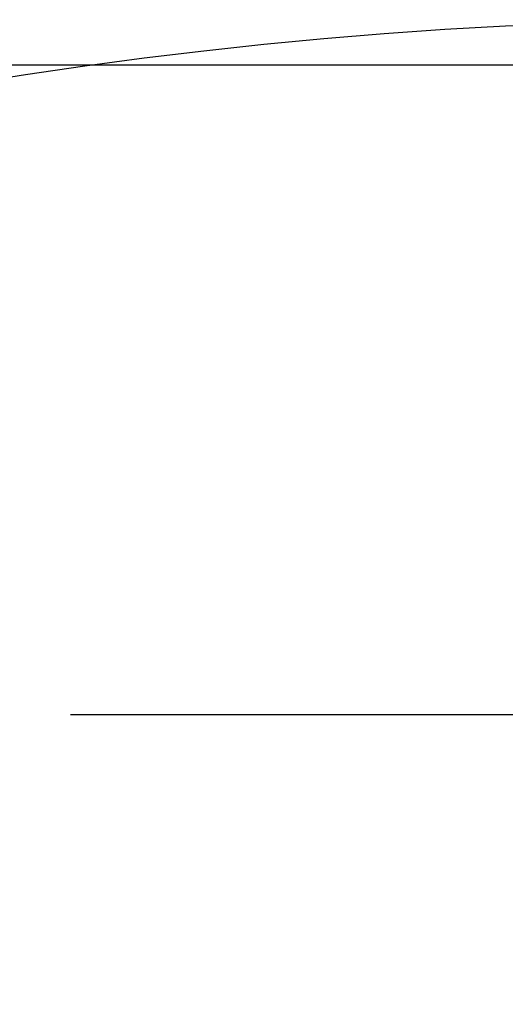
# Model space of a CAD drawing. Header units: millimetres. Extents: x -27 to 8086, y 0 to 7529.
# Tile 39 of 51: x 3268 to 3370, y 5688 to 5894. Entities that reach past the tile are written whole.
import ezdxf

# ---------------------------------------------------------------- set-up
doc = ezdxf.new("R2010")
doc.units = ezdxf.units.MM
doc.header["$LTSCALE"] = 10
doc.header["$PDSIZE"] = -1
doc.linetypes.add('CENTER', pattern=[10.16, 6.35, -1.27, 1.27, -1.27])
doc.linetypes.add('CENTERX2', pattern=[20.32, 12.7, -2.54, 2.54, -2.54])
doc.layers.add('中心线层', color=1, linetype='CENTER')
doc.dimstyles.new('ISO-25', dxfattribs={"dimtxt": 50, "dimasz": 40, "dimexe": 10, "dimexo": 10, "dimgap": 8, "dimtad": 1, "dimdec": 1, "dimtxsty": 'Standard', "dimcen": 2.5, "dimclrd": 1, "dimclre": 1, "dimclrt": 3, "dimadec": 0, "dimazin": 0, "dimtfac": 1, "dimtdec": 1, "dimtmove": 0, "dimatfit": 3, "dimfxl": 1, "dimarcsym": 0})

# ---------------------------------------------------------------- blocks, each defined once
blk = doc.blocks.new('*D184')
at = {"layer": 'Defpoints', "color": 0, "linetype": 'ByBlock', "transparency": 16777216}
for p in [(2267.4, 5884.78), (3420.84, 5884.78), (3420.84, 4680.78)]:
    blk.add_point(p, dxfattribs=at)
at = {"layer": '中心线层', "color": 1, "linetype": 'ByBlock', "lineweight": -2, "transparency": 16777216}
for p, q in [((3410.84, 5884.78), (2257.4, 5884.78)), ((2267.4, 4720.78), (2267.4, 5844.78)), ((3410.84, 4680.78), (2257.4, 4680.78))]:
    blk.add_line(p, q, dxfattribs=at)
at = {"layer": '中心线层', "color": 1, "linetype": 'ByBlock', "transparency": 16777216}
for points in [[(2260.74, 5844.78), (2274.07, 5844.78), (2267.4, 5884.78)], [(2260.74, 4720.78), (2274.07, 4720.78), (2267.4, 4680.78)]]:
    blk.add_solid(points, dxfattribs=at)
at = {"layer": '中心线层', "color": 3, "linetype": 'ByBlock', "transparency": 16777216, "insert": (2234.12, 5282.78), "char_height": 50, "attachment_point": 5, "rotation": 90}
blk.add_mtext('1204', dxfattribs=at)

msp = doc.modelspace()

# ---------------------------------------------------------------- linework, layer by layer
at = {"color": 1, "linetype": 'CENTERX2', "lineweight": 25}
msp.add_line((3578.78, 5748.78), (3278.59, 5748.78), dxfattribs=at)
at = {"layer": '中心线层', "color": 4, "linetype": 'ByBlock'}
msp.add_circle((3420.84, 4898.28), 996, dxfattribs=at)

# ---------------------------------------------------------------- dimensions: what is measured, and where the dimension line sits
dim = msp.add_linear_dim(base=(2267.4, 5884.78), p1=(3420.84, 4680.78), p2=(3420.84, 5884.78), angle=90, dimstyle='ISO-25', dxfattribs=at)
dim.commit()
dim.dimension.update_dxf_attribs({"geometry": '*D184', "text_midpoint": (2234.12, 5282.78)})

doc.saveas('drawing.dxf')
